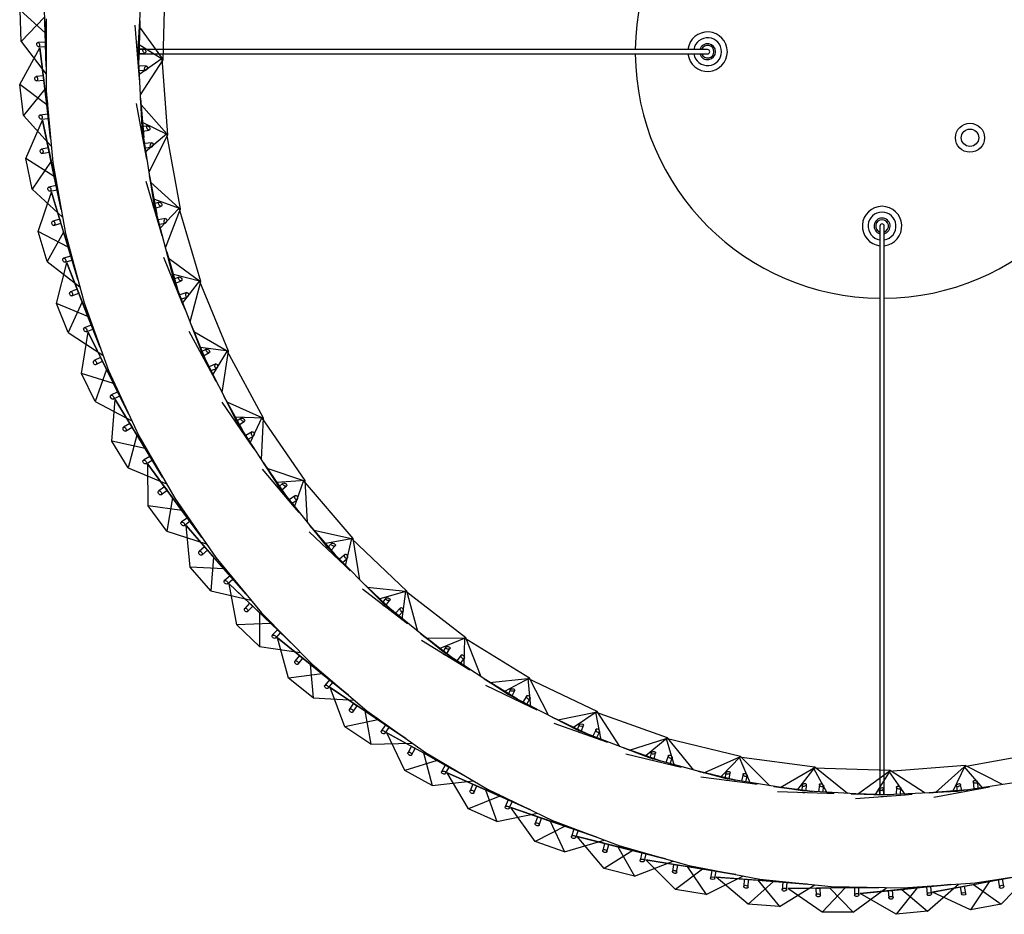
# Model space of a CAD drawing. Header units: millimetres. Extents: x 70 to 116, y 89 to 252.
# Tile 1 of 19: x 87 to 104, y 89 to 104. Entities that reach past the tile are written whole.
import ezdxf

# ---------------------------------------------------------------- set-up
doc = ezdxf.new("R2010")
doc.units = ezdxf.units.MM

msp = doc.modelspace()

# ---------------------------------------------------------------- linework, layer by layer
at = {"color": 7, "linetype": 'Continuous', "lineweight": 25}
for p, q in [((87.194, 104.015), (87.163, 105.004)), ((88.797, 103.729), (88.871, 105.068)), ((89.226, 103.553), (89.262, 104.87)), ((87.194, 104.015), (86.762, 104.406)), ((86.779, 103.868), (86.762, 104.406)), ((87.185, 104.285), (86.779, 103.868)), ((87.185, 104.285), (87.199, 103.855)), ((87.209, 104.256), (87.214, 103.016)), ((88.741, 104.148), (88.807, 103.295)), ((88.806, 103.551), (88.825, 104.221)), ((88.825, 104.221), (88.806, 103.551)), ((88.817, 103.965), (88.825, 104.221)), ((87.212, 103.436), (87.194, 104.015)), ((87.21, 104.055), (87.199, 103.855)), ((88.819, 104.112), (89.207, 103.573)), ((86.779, 103.868), (87.213, 103.301)), ((87.199, 103.855), (87.069, 103.851)), ((87.199, 103.855), (87.212, 103.436)), ((89.226, 103.553), (88.813, 103.81)), ((86.755, 103.127), (87.103, 103.758)), ((87.079, 103.776), (87.201, 103.78)), ((87.22, 102.775), (87.103, 103.758)), ((87.103, 103.758), (87.188, 103.043)), ((88.775, 103.714), (88.778, 103.675)), ((88.864, 102.39), (88.797, 103.729)), ((88.891, 103.741), (88.798, 103.734)), ((88.801, 103.659), (88.914, 103.668)), ((88.809, 103.654), (98.604, 103.654)), ((98.604, 103.729), (88.811, 103.729)), ((89.207, 103.573), (88.807, 103.295)), ((88.836, 102.95), (89.226, 103.553)), ((89.308, 102.259), (89.207, 103.573)), ((88.807, 103.295), (88.817, 103.174)), ((88.939, 103.443), (88.811, 103.447)), ((88.815, 103.372), (88.919, 103.369)), ((87.22, 102.775), (86.755, 103.127)), ((86.819, 102.592), (86.755, 103.127)), ((87.16, 103.276), (87.038, 103.262)), ((87.04, 103.186), (87.169, 103.202)), ((87.16, 103.276), (87.169, 103.202)), ((87.188, 103.043), (86.819, 102.592)), ((87.188, 103.043), (87.238, 102.616)), ((87.214, 103.016), (87.325, 101.781)), ((87.288, 102.199), (87.22, 102.775)), ((87.232, 102.816), (87.238, 102.616)), ((88.764, 102.801), (88.919, 101.959)), ((88.891, 102.214), (88.839, 102.882)), ((88.839, 102.882), (88.891, 102.214)), ((88.859, 102.626), (88.839, 102.882)), ((88.845, 102.773), (89.287, 102.277)), ((87.238, 102.616), (87.109, 102.6)), ((87.238, 102.616), (87.288, 102.199)), ((86.819, 102.592), (87.3, 102.065)), ((86.859, 101.852), (87.151, 102.51)), ((87.125, 102.527), (87.247, 102.541)), ((87.352, 101.541), (87.151, 102.51)), ((87.151, 102.51), (87.297, 101.805)), ((89.308, 102.259), (88.871, 102.472)), ((88.843, 102.373), (88.85, 102.334)), ((88.955, 102.412), (88.863, 102.395)), ((89.069, 101.065), (88.864, 102.39)), ((88.874, 102.32), (88.986, 102.341)), ((89.287, 102.277), (88.919, 101.959)), ((89.525, 100.982), (89.287, 102.277)), ((89.034, 102.12), (88.907, 102.111)), ((88.983, 101.619), (89.308, 102.259)), ((87.249, 102.036), (87.129, 102.011)), ((87.137, 101.936), (87.265, 101.962)), ((87.249, 102.035), (87.264, 101.963)), ((88.919, 102.036), (89.022, 102.044)), ((88.919, 101.959), (88.941, 101.84)), ((87.352, 101.541), (86.859, 101.852)), ((86.968, 101.325), (86.859, 101.852)), ((87.297, 101.805), (86.968, 101.325)), ((87.297, 101.805), (87.384, 101.384)), ((87.325, 101.781), (87.542, 100.561)), ((87.469, 100.974), (87.352, 101.541)), ((87.36, 101.584), (87.384, 101.384)), ((88.927, 101.463), (89.169, 100.642)), ((89.115, 100.892), (88.994, 101.551)), ((88.994, 101.551), (89.115, 100.892)), ((89.04, 101.299), (88.994, 101.551)), ((89.011, 101.444), (89.502, 100.997)), ((86.968, 101.325), (87.493, 100.841)), ((87.072, 100.591), (87.306, 101.272)), ((87.384, 101.384), (87.257, 101.358)), ((87.279, 101.286), (87.399, 101.311)), ((87.589, 100.324), (87.306, 101.272)), ((87.306, 101.272), (87.512, 100.582)), ((87.384, 101.384), (87.469, 100.974)), ((89.525, 100.982), (89.068, 101.148)), ((89.158, 101.096), (89.069, 101.069)), ((89.05, 101.046), (89.062, 101.008)), ((89.413, 99.769), (89.069, 101.065)), ((89.087, 100.997), (89.196, 101.029)), ((89.502, 100.997), (89.169, 100.642)), ((89.269, 100.31), (89.525, 100.982)), ((89.875, 99.733), (89.502, 100.997)), ((87.445, 100.808), (87.327, 100.772)), ((87.445, 100.807), (87.466, 100.736)), ((89.267, 100.815), (89.142, 100.792)), ((89.161, 100.719), (89.263, 100.738)), ((87.589, 100.324), (87.072, 100.591)), ((87.226, 100.075), (87.072, 100.591)), ((87.512, 100.582), (87.226, 100.075)), ((87.342, 100.698), (87.466, 100.736)), ((87.512, 100.582), (87.635, 100.17)), ((89.169, 100.642), (89.204, 100.526)), ((101.571, 100.687), (101.571, 90.894)), ((101.646, 90.892), (101.646, 100.687)), ((87.542, 100.561), (87.864, 99.363)), ((87.755, 99.768), (87.589, 100.324)), ((87.594, 100.367), (87.635, 100.17)), ((89.476, 99.602), (89.287, 100.245)), ((89.287, 100.245), (89.476, 99.602)), ((89.359, 99.999), (89.287, 100.245)), ((87.226, 100.075), (87.79, 99.638)), ((87.635, 100.17), (87.51, 100.133)), ((87.539, 100.063), (87.656, 100.098)), ((87.635, 100.17), (87.755, 99.768)), ((89.23, 100.15), (89.556, 99.358)), ((89.315, 100.139), (89.85, 99.746)), ((87.392, 99.353), (87.567, 100.051)), ((87.931, 99.131), (87.567, 100.051)), ((87.567, 100.051), (87.832, 99.382)), ((89.396, 99.747), (89.411, 99.711)), ((89.875, 99.733), (89.403, 99.851)), ((89.498, 99.809), (89.411, 99.773)), ((89.89, 98.515), (89.413, 99.769)), ((89.438, 99.703), (89.543, 99.746)), ((89.85, 99.746), (89.556, 99.358)), ((89.69, 99.039), (89.875, 99.733)), ((90.353, 98.529), (89.85, 99.746)), ((87.745, 99.601), (87.631, 99.555)), ((87.745, 99.6), (87.773, 99.531)), ((87.832, 99.382), (87.59, 98.852)), ((87.652, 99.483), (87.773, 99.531)), ((87.832, 99.382), (87.989, 98.982)), ((89.635, 99.54), (89.513, 99.504)), ((89.54, 99.434), (89.64, 99.463)), ((87.931, 99.131), (87.392, 99.353)), ((87.59, 98.852), (87.392, 99.353)), ((87.864, 99.363), (88.287, 98.197)), ((89.556, 99.358), (89.603, 99.246)), ((88.143, 98.592), (87.931, 99.131)), ((87.932, 99.174), (87.989, 98.982)), ((87.989, 98.982), (87.868, 98.934)), ((87.903, 98.867), (88.017, 98.912)), ((87.989, 98.982), (88.143, 98.592)), ((89.668, 98.875), (90.075, 98.122)), ((89.97, 98.356), (89.714, 98.975)), ((89.714, 98.975), (89.97, 98.356)), ((89.812, 98.739), (89.714, 98.975)), ((89.753, 98.873), (90.327, 98.539)), ((87.59, 98.852), (88.189, 98.465)), ((87.818, 98.147), (87.932, 98.858)), ((88.373, 97.972), (87.932, 98.858)), ((87.932, 98.858), (88.253, 98.214)), ((90.353, 98.529), (89.871, 98.596)), ((89.97, 98.564), (89.888, 98.52)), ((90.327, 98.539), (90.075, 98.122)), ((90.954, 97.38), (90.327, 98.539)), ((88.148, 98.424), (88.038, 98.369)), ((88.148, 98.424), (88.181, 98.357)), ((89.875, 98.492), (89.894, 98.458)), ((90.495, 97.319), (89.89, 98.515)), ((89.921, 98.452), (90.021, 98.507)), ((90.242, 97.819), (90.353, 98.529)), ((88.253, 98.214), (88.058, 97.665)), ((88.065, 98.299), (88.182, 98.357)), ((88.253, 98.214), (88.445, 97.829)), ((88.287, 98.197), (88.808, 97.073)), ((90.135, 98.312), (90.017, 98.263)), ((90.051, 98.196), (90.147, 98.235)), ((88.373, 97.972), (87.818, 98.147)), ((88.058, 97.665), (87.818, 98.147)), ((90.075, 98.122), (90.133, 98.016)), ((88.371, 98.015), (88.445, 97.829)), ((88.632, 97.453), (88.373, 97.972)), ((88.445, 97.829), (88.328, 97.771)), ((88.345, 96.982), (88.398, 97.7)), ((88.368, 97.707), (88.478, 97.762)), ((88.914, 96.855), (88.398, 97.7)), ((88.398, 97.7), (88.773, 97.086)), ((88.445, 97.829), (88.632, 97.453)), ((90.592, 97.169), (90.273, 97.758)), ((90.273, 97.758), (90.592, 97.169)), ((90.395, 97.533), (90.273, 97.758)), ((88.058, 97.665), (88.688, 97.331)), ((90.237, 97.653), (90.721, 96.947)), ((90.322, 97.661), (90.928, 97.388)), ((90.954, 97.38), (90.468, 97.397)), ((90.57, 97.376), (90.493, 97.323)), ((90.928, 97.388), (90.721, 96.947)), ((90.918, 96.663), (90.954, 97.38)), ((91.672, 96.301), (90.928, 97.388)), ((88.651, 97.286), (88.546, 97.222)), ((88.579, 97.155), (88.69, 97.222)), ((88.651, 97.286), (88.69, 97.223)), ((90.483, 97.295), (90.505, 97.262)), ((91.222, 96.192), (90.495, 97.319)), ((90.533, 97.26), (90.627, 97.324)), ((88.773, 97.086), (88.626, 96.522)), ((88.773, 97.086), (88.997, 96.719)), ((88.808, 97.073), (89.425, 95.997)), ((90.76, 97.142), (90.648, 97.081)), ((90.689, 97.018), (90.78, 97.067)), ((88.914, 96.855), (88.345, 96.982)), ((88.626, 96.522), (88.345, 96.982)), ((88.908, 96.898), (88.997, 96.719)), ((89.216, 96.361), (88.914, 96.855)), ((90.721, 96.947), (90.789, 96.847)), ((88.997, 96.719), (88.886, 96.651)), ((88.997, 96.719), (89.216, 96.361)), ((88.626, 96.522), (89.283, 96.244)), ((88.932, 96.591), (89.036, 96.655)), ((89.549, 95.789), (88.962, 96.587)), ((88.962, 96.587), (89.389, 96.007)), ((88.971, 95.866), (88.962, 96.587)), ((90.93, 96.498), (91.485, 95.846)), ((91.334, 96.053), (90.955, 96.606)), ((90.955, 96.606), (91.334, 96.053)), ((91.1, 96.394), (90.955, 96.606)), ((91.014, 96.514), (91.645, 96.306)), ((89.249, 96.196), (89.15, 96.123)), ((89.25, 96.196), (89.294, 96.136)), ((91.672, 96.301), (91.187, 96.267)), ((91.212, 96.167), (91.238, 96.137)), ((91.29, 96.256), (91.219, 96.196)), ((92.063, 95.147), (91.222, 96.192)), ((91.266, 96.137), (91.352, 96.211)), ((91.645, 96.306), (91.485, 95.846)), ((92.499, 95.303), (91.645, 96.306)), ((91.711, 95.584), (91.672, 96.301)), ((89.189, 96.059), (89.294, 96.136)), ((89.389, 96.007), (89.29, 95.433)), ((89.389, 96.007), (89.644, 95.66)), ((89.425, 95.997), (90.131, 94.978)), ((91.504, 96.044), (91.399, 95.972)), ((89.549, 95.789), (88.971, 95.866)), ((89.29, 95.433), (88.971, 95.866)), ((89.539, 95.832), (89.644, 95.66)), ((91.446, 95.913), (91.532, 95.972)), ((91.485, 95.846), (91.564, 95.754)), ((89.644, 95.66), (89.539, 95.583)), ((89.892, 95.323), (89.549, 95.789)), ((89.644, 95.66), (89.892, 95.323)), ((89.589, 95.527), (89.688, 95.6)), ((90.273, 94.782), (89.62, 95.526)), ((89.62, 95.526), (90.095, 94.985)), ((89.691, 94.809), (89.62, 95.526)), ((92.188, 95.021), (91.754, 95.531)), ((91.754, 95.531), (92.188, 95.021)), ((91.92, 95.336), (91.754, 95.531)), ((89.29, 95.433), (89.969, 95.212)), ((91.741, 95.421), (92.361, 94.831)), ((91.822, 95.446), (92.472, 95.305)), ((89.94, 95.162), (89.847, 95.08)), ((89.94, 95.161), (89.989, 95.105)), ((92.499, 95.303), (92.02, 95.218)), ((92.124, 95.219), (92.06, 95.151)), ((93.008, 94.196), (92.063, 95.147)), ((92.112, 95.097), (92.191, 95.18)), ((92.472, 95.305), (92.361, 94.831)), ((93.426, 94.397), (92.472, 95.305)), ((92.613, 94.594), (92.499, 95.303)), ((89.891, 95.019), (89.989, 95.105)), ((90.095, 94.985), (90.046, 94.404)), ((90.095, 94.985), (90.378, 94.662)), ((90.131, 94.978), (90.923, 94.023)), ((92.056, 95.121), (92.084, 95.094)), ((92.359, 95.029), (92.262, 94.947)), ((90.273, 94.782), (89.691, 94.809)), ((90.046, 94.404), (89.691, 94.809)), ((90.259, 94.823), (90.378, 94.662)), ((92.315, 94.893), (92.394, 94.961)), ((92.361, 94.831), (92.449, 94.748)), ((90.655, 94.346), (90.273, 94.782)), ((90.378, 94.662), (90.28, 94.576)), ((90.378, 94.662), (90.655, 94.346)), ((90.335, 94.524), (90.428, 94.605)), ((91.08, 93.841), (90.366, 94.525)), ((90.366, 94.525), (90.886, 94.027)), ((90.498, 93.817), (90.366, 94.525)), ((93.146, 94.084), (92.661, 94.545)), ((92.661, 94.545), (93.146, 94.084)), ((92.847, 94.369), (92.661, 94.545)), ((92.738, 94.468), (93.398, 94.396)), ((90.046, 94.404), (90.741, 94.242)), ((92.659, 94.435), (93.338, 93.913)), ((93.426, 94.397), (92.958, 94.262)), ((93.398, 94.396), (93.338, 93.913)), ((94.442, 93.592), (93.398, 94.396)), ((93.613, 93.703), (93.426, 94.397)), ((90.716, 94.19), (90.631, 94.101)), ((90.68, 94.044), (90.77, 94.138)), ((90.716, 94.19), (90.77, 94.138)), ((93.004, 94.17), (93.035, 94.145)), ((93.062, 94.274), (93.005, 94.2)), ((94.048, 93.349), (93.008, 94.196)), ((93.063, 94.152), (93.132, 94.242)), ((90.886, 94.027), (90.887, 93.445)), ((90.886, 94.027), (91.196, 93.73)), ((90.923, 94.023), (91.793, 93.141)), ((93.315, 94.11), (93.227, 94.018)), ((93.286, 93.97), (93.357, 94.046)), ((91.08, 93.841), (90.498, 93.817)), ((90.887, 93.445), (90.498, 93.817)), ((91.064, 93.881), (91.196, 93.73)), ((91.499, 93.439), (91.08, 93.841)), ((93.338, 93.913), (93.434, 93.839)), ((91.196, 93.73), (91.106, 93.636)), ((91.165, 93.589), (91.25, 93.678)), ((91.196, 93.73), (91.499, 93.439)), ((94.197, 93.252), (93.666, 93.66)), ((93.666, 93.66), (94.197, 93.252)), ((93.869, 93.504), (93.666, 93.66)), ((90.887, 93.445), (91.594, 93.343)), ((91.966, 92.972), (91.196, 93.593)), ((91.196, 93.593), (91.756, 93.141)), ((91.388, 92.899), (91.196, 93.593)), ((93.676, 93.55), (94.405, 93.102)), ((93.751, 93.591), (94.415, 93.588)), ((94.442, 93.592), (93.991, 93.41)), ((94.415, 93.588), (94.405, 93.102)), ((95.537, 92.899), (94.415, 93.588)), ((94.701, 92.922), (94.442, 93.592)), ((91.573, 93.289), (91.496, 93.193)), ((91.573, 93.289), (91.631, 93.242)), ((94.093, 93.432), (94.044, 93.352)), ((94.046, 93.322), (94.08, 93.302)), ((95.17, 92.616), (94.048, 93.349)), ((94.107, 93.311), (94.166, 93.408)), ((94.362, 93.296), (94.284, 93.195)), ((91.55, 93.14), (91.631, 93.242)), ((91.756, 93.141), (91.808, 92.561)), ((91.756, 93.141), (92.091, 92.871)), ((91.793, 93.141), (92.737, 92.336)), ((94.347, 93.153), (94.411, 93.236)), ((91.966, 92.972), (91.388, 92.899)), ((91.946, 93.01), (92.091, 92.871)), ((92.418, 92.608), (91.966, 92.972)), ((94.405, 93.102), (94.508, 93.039)), ((91.808, 92.561), (91.388, 92.899)), ((92.091, 92.871), (92.009, 92.77)), ((92.072, 92.729), (92.149, 92.824)), ((92.091, 92.871), (92.418, 92.608)), ((95.329, 92.534), (94.758, 92.885)), ((94.758, 92.885), (95.329, 92.534)), ((94.976, 92.751), (94.758, 92.885)), ((94.779, 92.777), (95.551, 92.407)), ((94.849, 92.825), (95.51, 92.892)), ((95.537, 92.899), (95.108, 92.67)), ((95.51, 92.892), (95.551, 92.407)), ((96.699, 92.323), (95.51, 92.892)), ((95.865, 92.259), (95.537, 92.899)), ((92.923, 92.183), (92.102, 92.735)), ((92.102, 92.735), (92.7, 92.333)), ((92.354, 92.06), (92.102, 92.735)), ((95.207, 92.703), (95.166, 92.618)), ((96.363, 92.003), (95.17, 92.616)), ((95.233, 92.584), (95.282, 92.686)), ((91.808, 92.561), (92.52, 92.521)), ((92.505, 92.465), (92.436, 92.363)), ((92.505, 92.464), (92.566, 92.423)), ((95.172, 92.589), (95.207, 92.572)), ((95.488, 92.595), (95.422, 92.487)), ((95.489, 92.452), (95.543, 92.541)), ((92.494, 92.315), (92.567, 92.423)), ((92.7, 92.333), (92.801, 91.76)), ((92.7, 92.333), (93.056, 92.093)), ((92.737, 92.336), (93.746, 91.615)), ((95.551, 92.407), (95.661, 92.355)), ((96.022, 92.178), (96.673, 92.314)), ((96.699, 92.323), (96.295, 92.051)), ((96.673, 92.314), (96.764, 91.836)), ((97.914, 91.872), (96.673, 92.314)), ((97.091, 91.721), (96.699, 92.323)), ((92.923, 92.183), (92.354, 92.06)), ((92.9, 92.219), (93.056, 92.093)), ((93.404, 91.859), (92.923, 92.183)), ((93.056, 92.093), (92.984, 91.985)), ((93.056, 92.093), (93.404, 91.859)), ((96.53, 91.939), (95.925, 92.228)), ((95.925, 92.228), (96.53, 91.939)), ((96.156, 92.118), (95.925, 92.228)), ((95.958, 92.122), (96.764, 91.836)), ((96.39, 92.094), (96.359, 92.006)), ((92.801, 91.76), (92.354, 92.06)), ((93.05, 91.949), (93.119, 92.051)), ((93.945, 91.479), (93.079, 91.959)), ((93.079, 91.959), (93.709, 91.61)), ((93.388, 91.308), (93.079, 91.959)), ((97.614, 91.519), (96.363, 92.003)), ((96.368, 91.977), (96.405, 91.963)), ((96.429, 91.978), (96.467, 92.085)), ((96.682, 92.016), (96.627, 91.901)), ((96.697, 91.874), (96.742, 91.968)), ((92.801, 91.76), (93.514, 91.781)), ((96.764, 91.836), (96.878, 91.795)), ((97.256, 91.658), (97.889, 91.86)), ((97.914, 91.872), (97.541, 91.559)), ((97.889, 91.86), (98.03, 91.394)), ((99.169, 91.551), (97.889, 91.86)), ((98.367, 91.315), (97.914, 91.872)), ((93.503, 91.724), (93.444, 91.616)), ((93.504, 91.723), (93.569, 91.687)), ((93.506, 91.573), (93.569, 91.687)), ((93.709, 91.61), (93.859, 91.047)), ((93.709, 91.61), (94.085, 91.401)), ((93.746, 91.615), (94.813, 90.984)), ((97.786, 91.472), (97.155, 91.697)), ((97.155, 91.697), (97.786, 91.472)), ((97.396, 91.611), (97.155, 91.697)), ((97.198, 91.595), (98.03, 91.394)), ((97.631, 91.612), (97.609, 91.521)), ((97.682, 91.501), (97.708, 91.611)), ((104.318, 91.608), (103.023, 91.37)), ((93.945, 91.479), (93.388, 91.308)), ((93.918, 91.513), (94.085, 91.401)), ((94.452, 91.198), (93.945, 91.479)), ((98.908, 91.168), (97.614, 91.519)), ((97.621, 91.493), (97.659, 91.484)), ((97.929, 91.565), (97.887, 91.445)), ((97.959, 91.425), (97.994, 91.523)), ((98.538, 91.269), (99.146, 91.536)), ((99.169, 91.551), (98.832, 91.201)), ((99.146, 91.536), (99.335, 91.088)), ((100.452, 91.362), (99.146, 91.536)), ((99.678, 91.044), (99.169, 91.551)), ((93.859, 91.047), (93.388, 91.308)), ((94.085, 91.401), (94.022, 91.287)), ((94.085, 91.401), (94.452, 91.198)), ((94.091, 91.257), (94.151, 91.365)), ((95.023, 90.865), (94.12, 91.269)), ((94.12, 91.269), (94.777, 90.975)), ((94.483, 90.647), (94.12, 91.269)), ((98.03, 91.394), (98.148, 91.366)), ((99.084, 91.14), (98.433, 91.297)), ((98.433, 91.297), (99.084, 91.14)), ((98.682, 91.237), (98.433, 91.297)), ((98.916, 91.262), (98.903, 91.169)), ((98.977, 91.157), (98.992, 91.27)), ((99.217, 91.247), (99.187, 91.123)), ((99.853, 91.016), (100.43, 91.345)), ((100.452, 91.362), (100.153, 90.979)), ((100.43, 91.345), (100.665, 90.919)), ((101.747, 91.309), (100.43, 91.345)), ((101.011, 90.911), (100.452, 91.362)), ((101.188, 90.902), (101.727, 91.29)), ((101.747, 91.309), (101.489, 90.896)), ((103.04, 91.391), (101.727, 91.29)), ((101.727, 91.29), (102.005, 90.89)), ((102.35, 90.919), (101.747, 91.309)), ((102.527, 90.928), (103.023, 91.37)), ((103.04, 91.391), (102.828, 90.954)), ((103.023, 91.37), (103.341, 91.002)), ((103.681, 91.067), (103.04, 91.391)), ((93.859, 91.047), (94.568, 91.129)), ((94.562, 91.071), (94.512, 90.959)), ((94.563, 91.071), (94.63, 91.041)), ((98.487, 91.2), (99.335, 91.088)), ((100.232, 90.955), (98.908, 91.168)), ((98.918, 91.143), (98.957, 91.138)), ((99.261, 91.111), (99.286, 91.212)), ((99.335, 91.088), (99.455, 91.072)), ((104.235, 91.153), (102.91, 90.947)), ((102.98, 90.957), (102.959, 91.069)), ((103.18, 91.117), (103.189, 90.99)), ((103.264, 91.002), (103.256, 91.105)), ((94.578, 90.922), (94.631, 91.041)), ((94.777, 90.975), (94.975, 90.427)), ((94.777, 90.975), (95.169, 90.8)), ((94.813, 90.984), (95.931, 90.447)), ((100.41, 90.945), (99.746, 91.033)), ((99.746, 91.033), (100.41, 90.945)), ((100, 90.999), (99.746, 91.033)), ((99.809, 90.943), (100.665, 90.919)), ((100.23, 91.049), (100.227, 90.955)), ((101.571, 90.88), (100.232, 90.955)), ((100.244, 90.931), (100.284, 90.93)), ((100.302, 90.951), (100.305, 91.064)), ((100.531, 91.065), (100.514, 90.939)), ((100.589, 90.935), (100.603, 91.038)), ((100.665, 90.919), (100.786, 90.916)), ((101.749, 90.889), (101.079, 90.908)), ((101.079, 90.908), (101.749, 90.889)), ((101.335, 90.901), (101.079, 90.908)), ((101.559, 90.974), (101.566, 90.881)), ((102.91, 90.947), (101.571, 90.88)), ((101.641, 90.884), (101.632, 90.997)), ((101.857, 91.022), (101.853, 90.894)), ((101.928, 90.898), (101.931, 91.002)), ((102.005, 90.89), (102.126, 90.9)), ((103.086, 90.974), (102.418, 90.922)), ((102.418, 90.922), (103.086, 90.974)), ((102.674, 90.942), (102.418, 90.922)), ((102.499, 90.847), (103.341, 91.002)), ((102.888, 91.038), (102.905, 90.946)), ((102.927, 90.926), (102.966, 90.933)), ((103.341, 91.002), (103.46, 91.024)), ((95.023, 90.865), (94.483, 90.647)), ((94.994, 90.897), (95.169, 90.8)), ((95.552, 90.629), (95.023, 90.865)), ((95.169, 90.8), (95.116, 90.681)), ((95.169, 90.8), (95.552, 90.629)), ((95.188, 90.657), (95.238, 90.769)), ((101.152, 90.824), (102.005, 90.89)), ((101.586, 90.858), (101.625, 90.861)), ((94.975, 90.427), (94.483, 90.647)), ((94.975, 90.427), (95.674, 90.57)), ((96.15, 90.347), (95.215, 90.671)), ((95.215, 90.671), (95.895, 90.435)), ((95.631, 90.083), (95.215, 90.671)), ((95.673, 90.512), (95.633, 90.396)), ((95.674, 90.512), (95.744, 90.488)), ((95.701, 90.365), (95.744, 90.488)), ((95.895, 90.435), (96.139, 89.906)), ((95.895, 90.435), (96.301, 90.294)), ((95.931, 90.447), (97.09, 90.008)), ((96.15, 90.347), (95.631, 90.083)), ((96.118, 90.376), (96.301, 90.294)), ((96.698, 90.156), (96.15, 90.347)), ((96.301, 90.294), (96.259, 90.171)), ((96.301, 90.294), (96.698, 90.156)), ((96.332, 90.153), (96.372, 90.269)), ((96.139, 89.906), (95.631, 90.083)), ((96.139, 89.906), (96.824, 90.109)), ((97.318, 89.927), (96.358, 90.17)), ((96.358, 90.17), (97.056, 89.993)), ((96.823, 89.619), (96.358, 90.17)), ((96.828, 90.051), (96.798, 89.932)), ((97.318, 89.927), (96.823, 89.619)), ((96.828, 90.051), (96.9, 90.032)), ((96.869, 89.906), (96.901, 90.032)), ((97.056, 89.993), (97.345, 89.487)), ((97.056, 89.993), (97.473, 89.887)), ((97.09, 90.008), (98.283, 89.67)), ((97.283, 89.953), (97.473, 89.887)), ((97.879, 89.784), (97.318, 89.927)), ((97.473, 89.887), (97.441, 89.761)), ((97.473, 89.887), (97.879, 89.784)), ((97.345, 89.487), (98.009, 89.748)), ((97.515, 89.75), (97.546, 89.869)), ((98.517, 89.609), (97.54, 89.768)), ((97.54, 89.768), (98.25, 89.652)), ((98.05, 89.26), (97.54, 89.768)), ((97.345, 89.487), (96.823, 89.619)), ((98.018, 89.69), (97.999, 89.569)), ((98.019, 89.69), (98.092, 89.678)), ((98.517, 89.609), (98.05, 89.26)), ((98.071, 89.55), (98.092, 89.678)), ((98.25, 89.652), (98.582, 89.173)), ((98.25, 89.652), (98.675, 89.583)), ((98.283, 89.67), (99.501, 89.436)), ((98.48, 89.632), (98.675, 89.583)), ((99.089, 89.515), (98.517, 89.609)), ((98.675, 89.583), (98.654, 89.455)), ((98.675, 89.583), (99.089, 89.515)), ((98.729, 89.45), (98.749, 89.571)), ((103.211, 89.371), (104.436, 89.561)), ((98.582, 89.173), (99.221, 89.49)), ((99.739, 89.395), (98.752, 89.47)), ((98.752, 89.47), (99.47, 89.416)), ((99.304, 89.007), (98.752, 89.47)), ((99.235, 89.433), (99.226, 89.311)), ((99.236, 89.433), (99.31, 89.428)), ((99.3, 89.298), (99.31, 89.428)), ((99.739, 89.395), (99.304, 89.007)), ((99.47, 89.416), (99.841, 88.967)), ((99.47, 89.416), (99.898, 89.383)), ((99.501, 89.436), (100.734, 89.308)), ((99.7, 89.415), (99.898, 89.383)), ((100.317, 89.351), (99.739, 89.395)), ((99.898, 89.383), (99.889, 89.253)), ((99.898, 89.383), (100.317, 89.351)), ((99.964, 89.255), (99.973, 89.377)), ((103.451, 89.392), (102.478, 89.212)), ((103.451, 89.392), (103.13, 88.906)), ((103.186, 89.343), (103.609, 89.421)), ((103.409, 89.401), (103.609, 89.421)), ((104.021, 89.497), (103.451, 89.392)), ((103.609, 89.421), (104.021, 89.497)), ((103.609, 89.421), (103.632, 89.293)), ((103.66, 89.003), (104.155, 89.518)), ((103.705, 89.313), (103.683, 89.434)), ((98.582, 89.173), (98.05, 89.26)), ((99.841, 88.967), (100.451, 89.337)), ((100.975, 89.287), (99.985, 89.277)), ((99.985, 89.277), (100.705, 89.285)), ((100.575, 88.864), (99.985, 89.277)), ((100.47, 89.282), (100.544, 89.283)), ((100.47, 89.282), (100.471, 89.159)), ((100.546, 89.153), (100.545, 89.283)), ((100.975, 89.287), (100.575, 88.864)), ((100.705, 89.285), (101.135, 89.289)), ((100.705, 89.285), (101.113, 88.869)), ((100.734, 89.308), (101.974, 89.286)), ((100.935, 89.304), (101.135, 89.289)), ((101.554, 89.293), (100.975, 89.287)), ((101.113, 88.869), (101.689, 89.291)), ((101.135, 89.289), (101.554, 89.293)), ((101.135, 89.289), (101.136, 89.159)), ((101.211, 89.167), (101.21, 89.29)), ((102.215, 89.286), (101.23, 89.191)), ((101.23, 89.191), (101.947, 89.26)), ((101.713, 89.238), (101.787, 89.245)), ((101.713, 89.238), (101.725, 89.115)), ((101.8, 89.115), (101.787, 89.245)), ((102.215, 89.286), (101.853, 88.83)), ((101.947, 89.26), (102.375, 89.302)), ((101.947, 89.26), (102.389, 88.882)), ((101.974, 89.286), (103.211, 89.371)), ((102.174, 89.3), (102.375, 89.302)), ((102.792, 89.342), (102.215, 89.286)), ((102.375, 89.302), (102.792, 89.342)), ((102.375, 89.302), (102.387, 89.172)), ((102.389, 88.882), (102.927, 89.351)), ((102.461, 89.186), (102.449, 89.309)), ((102.478, 89.212), (103.186, 89.343)), ((103.13, 88.906), (102.478, 89.212)), ((102.955, 89.3), (103.028, 89.314)), ((102.955, 89.3), (102.977, 89.179)), ((103.052, 89.186), (103.029, 89.314)), ((103.186, 89.343), (103.66, 89.003)), ((101.853, 88.83), (101.23, 89.191)), ((99.841, 88.967), (99.304, 89.007)), ((101.113, 88.869), (100.575, 88.864)), ((102.389, 88.882), (101.853, 88.83)), ((103.66, 89.003), (103.13, 88.906))]:
    msp.add_line(p, q, dxfattribs=at)
for radius in [0.25, 0.15]:
    msp.add_circle((103.123, 102.208), radius, dxfattribs=at)
for centre, radius, start, end in [((101.608, 103.692), 4.25, 90.7418, 179.5013), ((101.608, 103.692), 4.25, 1.3551, 89.5013), ((98.604, 103.691), 0.34, 186.3323, 173.6677), ((98.604, 103.691), 0.24, 188.9893, 171.0107), ((98.604, 103.691), 0.137, 195.8266, 164.1734), ((98.604, 103.691), 0.11, 199.9323, 160.0677), ((101.608, 103.692), 4.25, 180.5124, 269.5013), ((98.604, 103.691), 0.0375, 0, 90), ((98.604, 103.691), 0.0375, 270, 0), ((101.608, 103.692), 4.25, 270.5124, 358.6586), ((101.609, 100.687), 0.34, 276.3323, 263.6677), ((101.609, 100.687), 0.24, 278.9893, 261.0107), ((101.609, 100.687), 0.138, 285.8266, 254.1734), ((101.609, 100.687), 0.11, 289.9323, 250.0677), ((101.609, 100.687), 0.0375, 90, 180), ((101.609, 100.687), 0.0375, 0, 90)]:
    msp.add_arc(centre, radius, start, end, dxfattribs=at)
for centre, major_axis, ratio in [((87.074, 103.814), (-0.0074, 0.0371), 0.648604), ((88.902, 103.704), (-0.0162, 0.0356), 0.574115), ((88.929, 103.406), (0.0144, 0.0363), 0.574115), ((87.039, 103.224), (0.0018, 0.0378), 0.648604), ((87.117, 102.564), (-0.0106, 0.0363), 0.648604), ((88.971, 102.376), (-0.0198, 0.0337), 0.574115), ((89.028, 102.082), (0.0105, 0.0376), 0.574115), ((87.133, 101.973), (-0.0014, 0.0378), 0.648604), ((87.268, 101.322), (-0.0137, 0.0352), 0.648604), ((89.177, 101.062), (-0.0232, 0.0314), 0.574115), ((87.334, 100.735), (-0.0047, 0.0375), 0.648604), ((89.265, 100.776), (0.0065, 0.0385), 0.574115), ((87.524, 100.098), (-0.0166, 0.0339), 0.648604), ((89.52, 99.777), (-0.0264, 0.0288), 0.574115), ((87.641, 99.519), (-0.0079, 0.037), 0.648604), ((89.638, 99.502), (0.0025, 0.039), 0.574115), ((87.885, 98.901), (-0.0195, 0.0324), 0.648604), ((89.996, 98.535), (0.0293, -0.0259), 0.574115), ((88.052, 98.334), (-0.011, 0.0362), 0.648604), ((90.141, 98.274), (-0.0016, 0.039), 0.574115), ((88.348, 97.739), (-0.0222, 0.0306), 0.648604), ((90.598, 97.35), (0.0318, -0.0227), 0.574115), ((88.562, 97.188), (-0.0141, 0.0351), 0.648604), ((90.77, 97.105), (-0.0057, 0.0387), 0.574115), ((88.909, 96.621), (-0.0248, 0.0286), 0.648604), ((91.321, 96.234), (0.034, -0.0192), 0.574115), ((89.17, 96.091), (-0.0171, 0.0337), 0.648604), ((91.518, 96.008), (-0.0097, 0.0379), 0.574115), ((89.564, 95.555), (0.0271, -0.0263), 0.648604), ((92.157, 95.199), (0.0358, -0.0156), 0.574115), ((89.869, 95.05), (-0.0199, 0.0321), 0.648604), ((92.377, 94.995), (-0.0136, 0.0366), 0.574115), ((90.308, 94.55), (0.0293, -0.0239), 0.648604), ((93.097, 94.258), (0.0373, -0.0118), 0.574115), ((90.655, 94.073), (-0.0226, 0.0303), 0.648604), ((93.336, 94.078), (-0.0174, 0.035), 0.574115), ((91.135, 93.612), (0.0312, -0.0213), 0.648604), ((94.13, 93.42), (0.0383, -0.0078), 0.574115), ((94.386, 93.266), (-0.0209, 0.033), 0.574115), ((91.523, 93.167), (-0.0251, 0.0283), 0.648604), ((92.041, 92.749), (0.0329, -0.0185), 0.648604), ((95.244, 92.694), (0.0389, -0.0038), 0.574115), ((95.516, 92.568), (-0.0243, 0.0306), 0.574115), ((92.465, 92.339), (0.0274, -0.026), 0.648604), ((96.429, 92.089), (0.0391, 0.0003), 0.574115), ((93.017, 91.967), (0.0344, -0.0156), 0.648604), ((96.712, 91.992), (-0.0273, 0.0279), 0.574115), ((93.475, 91.595), (0.0296, -0.0235), 0.648604), ((97.67, 91.611), (0.0388, 0.0044), 0.574115), ((97.962, 91.544), (0.0301, -0.0249), 0.574115), ((94.056, 91.272), (0.0356, -0.0126), 0.648604), ((98.954, 91.266), (0.0381, 0.0084), 0.574115), ((99.251, 91.23), (0.0325, -0.0216), 0.574115), ((100.267, 91.057), (0.0371, 0.0124), 0.574115), ((100.567, 91.051), (0.0346, -0.0181), 0.574115), ((102.924, 91.054), (0.0337, 0.0198), 0.574115), ((103.218, 91.111), (0.0376, -0.0105), 0.574115), ((94.545, 90.94), (0.0315, -0.0209), 0.648604), ((101.595, 90.986), (0.0356, 0.0162), 0.574115), ((101.894, 91.012), (0.0363, -0.0144), 0.574115), ((95.152, 90.669), (0.0366, -0.0095), 0.648604), ((95.667, 90.38), (0.0332, -0.0181), 0.648604), ((96.295, 90.162), (0.0373, -0.0063), 0.648604), ((96.833, 89.919), (0.0346, -0.0152), 0.648604), ((97.478, 89.756), (0.0377, -0.0031), 0.648604), ((98.035, 89.559), (0.0358, -0.0122), 0.648604), ((98.691, 89.452), (0.0378, 0.0001), 0.648604), ((99.263, 89.304), (0.0367, -0.0091), 0.648604), ((99.926, 89.254), (0.0376, 0.0034), 0.648604), ((102.424, 89.179), (0.0365, 0.0098), 0.648604), ((103.015, 89.183), (0.0378, 0.0006), 0.648604), ((103.669, 89.303), (0.0355, 0.0129), 0.648604), ((100.509, 89.156), (0.0373, -0.0059), 0.648604), ((101.174, 89.163), (0.0372, 0.0066), 0.648604), ((101.762, 89.115), (0.0377, -0.0026), 0.648604)]:
    msp.add_ellipse(centre, major_axis=major_axis, ratio=ratio, dxfattribs=at)

doc.saveas('drawing.dxf')
